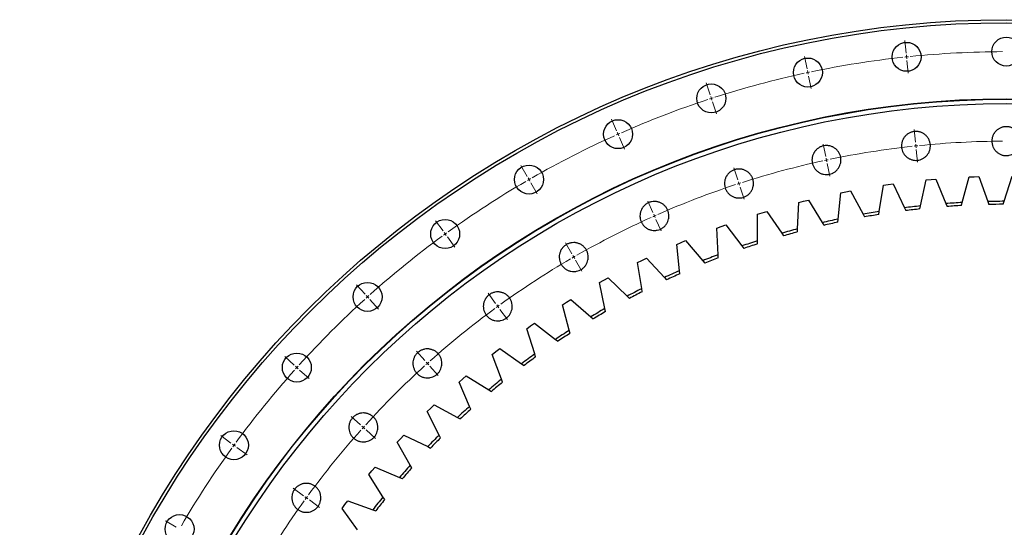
# Model space of a CAD drawing. Header units: millimetres. Extents: x -18 to 14774, y 15943 to 25639.
# Tile 6 of 20: x 2195 to 3520, y 19223 to 19906. Entities that reach past the tile are written whole.
import ezdxf

# ---------------------------------------------------------------- set-up
doc = ezdxf.new("R2010")
doc.units = ezdxf.units.MM
doc.header["$LTSCALE"] = 50

msp = doc.modelspace()

# ---------------------------------------------------------------- linework, layer by layer
at = {"color": 7, "linetype": 'Continuous', "lineweight": 25}
for p, q in [((3449.2, 19904.1), (3449.2, 19904.1)), ((3407.8, 19655.5), (3415.3, 19690.3)), ((3415.3, 19690.3), (3421.8, 19690.9)), ((3421.8, 19690.9), (3428.3, 19691.5)), ((3428.3, 19691.5), (3441.9, 19658.6)), ((3463.9, 19660), (3473.2, 19694.4)), ((3473.2, 19694.4), (3479.7, 19694.7)), ((3479.7, 19694.7), (3486.2, 19694.9)), ((3486.2, 19694.9), (3498.1, 19661.3)), ((3520.2, 19661.6), (3531.2, 19695.5)), ((3300.5, 19673.1), (3306.9, 19674.4)), ((3306.9, 19674.4), (3313.4, 19675.6)), ((3313.4, 19675.6), (3330.3, 19644.3)), ((3352, 19648), (3357.7, 19683.2)), ((3357.7, 19683.2), (3364.1, 19684.2)), ((3364.1, 19684.2), (3370.6, 19685)), ((3370.6, 19685), (3385.9, 19652.9)), ((3244, 19660), (3250.3, 19661.7)), ((3250.3, 19661.7), (3256.6, 19663.2)), ((3256.6, 19663.2), (3275.2, 19632.9)), ((3296.7, 19637.7), (3300.5, 19673.1)), ((3498.1, 19661.3), (3499.6, 19657.4)), ((3518.9, 19657.6), (3520.2, 19661.6)), ((3194.4, 19646.1), (3200.7, 19647.9)), ((3200.7, 19647.9), (3220.8, 19618.6)), ((3242, 19624.5), (3244, 19660)), ((3351.4, 19643.9), (3352, 19648)), ((3385.9, 19652.9), (3387.7, 19649.1)), ((3406.9, 19651.3), (3407.8, 19655.5)), ((3441.9, 19658.6), (3443.5, 19654.7)), ((3462.8, 19655.9), (3463.9, 19660)), ((3188, 19608.5), (3188.2, 19644.1)), ((3188.2, 19644.1), (3194.4, 19646.1)), ((3296.3, 19633.5), (3296.7, 19637.7)), ((3330.3, 19644.3), (3332.3, 19640.6)), ((3133.3, 19625.3), (3139.4, 19627.6)), ((3135, 19589.7), (3133.3, 19625.3)), ((3139.4, 19627.6), (3145.5, 19629.8)), ((3145.5, 19629.8), (3167.1, 19601.5)), ((3241.8, 19620.3), (3242, 19624.5)), ((3275.2, 19632.9), (3277.4, 19629.3)), ((3085.4, 19606.2), (3091.4, 19608.7)), ((3091.4, 19608.7), (3114.5, 19581.6)), ((3188, 19604.3), (3188, 19608.5)), ((3220.8, 19618.6), (3223.1, 19615.1)), ((3079.4, 19603.6), (3085.4, 19606.2)), ((3083, 19568.2), (3079.4, 19603.6)), ((3167.1, 19601.5), (3169.7, 19598.1)), ((3026.7, 19579.2), (3032.6, 19582.1)), ((3032.6, 19582.1), (3038.5, 19584.9)), ((3038.5, 19584.9), (3062.9, 19559)), ((3114.5, 19581.6), (3117.2, 19578.4)), ((3135.2, 19585.5), (3135, 19589.7)), ((3032.2, 19544), (3026.7, 19579.2)), ((3083.4, 19564), (3083, 19568.2)), ((2975.4, 19552.1), (2981.1, 19555.3)), ((2981.1, 19555.3), (2986.9, 19558.4)), ((2986.9, 19558.4), (3012.6, 19533.8)), ((3062.9, 19559), (3065.8, 19556)), ((2982.7, 19517.2), (2975.4, 19552.1)), ((3032.8, 19539.8), (3032.2, 19544)), ((2931.1, 19525.8), (2936.7, 19529.3)), ((2936.7, 19529.3), (2963.7, 19506)), ((3012.6, 19533.8), (3015.7, 19530.9)), ((2925.6, 19522.3), (2931.1, 19525.8)), ((2934.6, 19487.9), (2925.6, 19522.3)), ((2983.5, 19513.1), (2982.7, 19517.2)), ((2963.7, 19506), (2966.9, 19503.3)), ((2877.4, 19490), (2882.7, 19493.8)), ((2888.2, 19456.1), (2877.4, 19490)), ((2882.7, 19493.8), (2888.1, 19497.5)), ((2888.1, 19497.5), (2916.2, 19475.7)), ((2916.2, 19475.7), (2919.6, 19473.2)), ((2935.7, 19483.8), (2934.6, 19487.9)), ((2836, 19459.3), (2841.2, 19463.3)), ((2841.2, 19463.3), (2870.4, 19443)), ((2830.9, 19455.3), (2836, 19459.3)), ((2843.4, 19422), (2830.9, 19455.3)), ((2889.4, 19452.1), (2888.2, 19456.1)), ((2870.4, 19443), (2873.9, 19440.6)), ((2786.3, 19418.2), (2791.2, 19422.5)), ((2791.2, 19422.5), (2796.1, 19426.7)), ((2796.1, 19426.7), (2826.4, 19408)), ((2844.9, 19418), (2843.4, 19422)), ((2800.5, 19385.5), (2786.3, 19418.2)), ((2826.4, 19408), (2830, 19405.7)), ((2743.6, 19378.8), (2748.3, 19383.3)), ((2748.3, 19383.3), (2753, 19387.8)), ((2753, 19387.8), (2784.2, 19370.7)), ((2802.2, 19381.7), (2800.5, 19385.5)), ((2759.6, 19346.9), (2743.6, 19378.8)), ((2784.2, 19370.7), (2787.9, 19368.6)), ((2707.5, 19342), (2712, 19346.8)), ((2712, 19346.8), (2744.1, 19331.3)), ((2761.4, 19343.2), (2759.6, 19346.9)), ((2703.1, 19337.2), (2707.5, 19342)), ((2720.7, 19306.3), (2703.1, 19337.2)), ((2744.1, 19331.3), (2747.9, 19329.4)), ((2668.9, 19298.7), (2673.2, 19303.6)), ((2673.2, 19303.6), (2706, 19289.8)), ((2722.7, 19302.6), (2720.7, 19306.3)), ((2664.8, 19293.6), (2668.9, 19298.7)), ((2683.9, 19263.6), (2664.8, 19293.6)), ((2706, 19289.8), (2709.9, 19288.2)), ((2686.2, 19260.1), (2683.9, 19263.6)), ((2628.8, 19248.1), (2632.7, 19253.4)), ((2632.7, 19253.4), (2636.7, 19258.5)), ((2636.7, 19258.5), (2670.1, 19246.4)), ((2649.4, 19219.1), (2628.8, 19248.1)), ((2670.1, 19246.4), (2674.1, 19245))]:
    msp.add_line(p, q, dxfattribs=at)
at = {"color": 0, "linetype": 'Continuous', "lineweight": 18}
for p, q in [((3388.3, 19861.1), (3386.6, 19878)), ((3254.9, 19839.9), (3251.4, 19856.5)), ((3388.9, 19856.1), (3388.6, 19858.6)), ((3388.9, 19856.1), (3389.1, 19853.6)), ((3389.4, 19851.1), (3391.2, 19834.2)), ((3256, 19835), (3255.4, 19837.5)), ((3256, 19835), (3256.5, 19832.6)), ((3124.5, 19805), (3119.2, 19821.1)), ((3257, 19830.1), (3260.5, 19813.5)), ((3126, 19800.2), (3125.2, 19802.6)), ((3126, 19800.2), (3126.8, 19797.8)), ((3127.5, 19795.4), (3132.8, 19779.3)), ((2998.3, 19756.6), (2991.4, 19772.1)), ((3000.4, 19752), (2999.4, 19754.3)), ((3400.9, 19741.2), (3399.2, 19758.1)), ((3000.4, 19752), (3001.4, 19749.7)), ((3002.4, 19747.4), (3009.3, 19731.9)), ((3280, 19722.1), (3276.4, 19738.7)), ((3401.5, 19736.2), (3401.2, 19738.7)), ((3401.5, 19736.2), (3401.7, 19733.8)), ((3402, 19731.3), (3403.8, 19714.4)), ((3281, 19717.2), (3280.5, 19719.6)), ((3281, 19717.2), (3281.5, 19714.7)), ((2878, 19695.2), (2869.5, 19710)), ((3161.7, 19690.4), (3156.4, 19706.5)), ((3282.1, 19712.3), (3285.6, 19695.6)), ((2880.5, 19690.9), (2879.2, 19693.1)), ((2880.5, 19690.9), (2881.7, 19688.7)), ((3163.2, 19685.6), (3162.5, 19688)), ((2883, 19686.6), (2891.5, 19671.8)), ((3163.2, 19685.6), (3164, 19683.2)), ((3164.8, 19680.8), (3170, 19664.7)), ((3047.4, 19646.5), (3040.4, 19662)), ((2764.7, 19621.7), (2754.7, 19635.4)), ((3049.4, 19641.9), (3048.4, 19644.2)), ((3049.4, 19641.9), (3050.4, 19639.6)), ((3051.4, 19637.3), (3058.3, 19621.8)), ((2767.6, 19617.6), (2766.2, 19619.6)), ((2767.6, 19617.6), (2769.1, 19615.6)), ((2770.6, 19613.6), (2780.6, 19599.8)), ((2938.2, 19590.9), (2929.7, 19605.6)), ((2940.7, 19586.5), (2939.5, 19588.7)), ((2940.7, 19586.5), (2942, 19584.4)), ((2943.2, 19582.2), (2951.7, 19567.5)), ((2659.7, 19536.7), (2648.4, 19549.3)), ((2663.1, 19532.9), (2661.4, 19534.8)), ((2663.1, 19532.9), (2664.7, 19531.1)), ((2666.4, 19529.2), (2677.8, 19516.6)), ((2835.5, 19524.2), (2825.5, 19537.9)), ((2838.5, 19520.1), (2837, 19522.1)), ((2838.5, 19520.1), (2839.9, 19518.1)), ((2841.4, 19516.1), (2851.4, 19502.3)), ((2564.2, 19441.1), (2551.6, 19452.5)), ((2740.4, 19447.1), (2729, 19459.7)), ((2567.9, 19437.8), (2566.1, 19439.5)), ((2567.9, 19437.8), (2569.8, 19436.1)), ((2743.7, 19443.4), (2742, 19445.2)), ((2743.7, 19443.4), (2745.4, 19441.5)), ((2747, 19439.7), (2758.4, 19427)), ((2571.6, 19434.4), (2584.3, 19423.1)), ((2653.8, 19360.5), (2641.1, 19371.9)), ((2657.5, 19357.2), (2655.6, 19358.8)), ((2657.5, 19357.2), (2659.3, 19355.5)), ((2479.2, 19336.2), (2465.5, 19346.2)), ((2661.2, 19353.8), (2673.8, 19342.4)), ((2483.2, 19333.2), (2481.2, 19334.7)), ((2483.2, 19333.2), (2485.3, 19331.8)), ((2487.3, 19330.3), (2501, 19320.3)), ((2576.7, 19265.3), (2562.9, 19275.3)), ((2580.7, 19262.4), (2578.7, 19263.9)), ((2580.7, 19262.4), (2582.8, 19260.9)), ((2584.8, 19259.5), (2598.5, 19249.5)), ((2405.6, 19222.9), (2390.9, 19231.4))]:
    msp.add_line(p, q, dxfattribs=at)
at = {"color": 7, "linetype": 'Continuous', "lineweight": 25}
for centre, radius in [((3523.2, 18577.6), 1328.5), ((3523.2, 18577.6), 1324.5), ((3388.9, 19856.1), 19.5), ((3523.2, 19863.1), 19.5), ((3256, 19835), 19.5), ((3126, 19800.2), 19.5), ((3523.2, 18577.6), 1222), ((3523.2, 18577.6), 1221.5), ((3523.2, 18577.6), 1215.5), ((3000.4, 19752), 19.5), ((2880.5, 19690.9), 19.5), ((2767.6, 19617.6), 19.5), ((2663.1, 19532.9), 19.5), ((2567.9, 19437.8), 19.5), ((2483.2, 19333.2), 19.5), ((2410, 19220.4), 19.5)]:
    msp.add_circle(centre, radius, dxfattribs=at)
at = {"color": 0, "linetype": 'Continuous', "lineweight": 18}
for radius, start, end in [(1285.5, 90.2229, 95.7771), (1285.5, 96.2229, 101.7771), (1285.5, 96, 96.1114), (1285.5, 95.8886, 96), (1285.5, 102.2229, 107.7771), (1285.5, 102, 102.1114), (1285.5, 101.8886, 102), (1285.5, 108.2229, 113.7771), (1285.5, 108, 108.1114), (1285.5, 107.8886, 108), (1285.5, 114.2229, 119.7771), (1285.5, 114, 114.1114), (1285.5, 113.8886, 114), (1165, 90.2459, 95.7541), (1165, 96.2459, 101.7541), (1165, 96, 96.123), (1165, 95.877, 96), (1165, 102.2459, 107.7541), (1165, 102, 102.123), (1165, 101.877, 102), (1285.5, 120.2229, 125.7771), (1285.5, 120, 120.1114), (1285.5, 119.8886, 120), (1165, 108.2459, 113.7541), (1165, 108, 108.123), (1165, 107.877, 108), (1165, 114.2459, 119.7541), (1165, 114, 114.123), (1165, 113.877, 114), (1285.5, 126.2229, 131.7771), (1285.5, 126, 126.1114), (1285.5, 125.8886, 126), (1165, 120.2459, 125.7541), (1165, 120, 120.123), (1165, 119.877, 120), (1285.5, 132.2229, 137.7771), (1285.5, 132, 132.1114), (1285.5, 131.8886, 132), (1165, 126.2459, 131.7541), (1165, 126, 126.123), (1165, 125.877, 126), (1285.5, 138, 138.1114), (1285.5, 137.8886, 138), (1165, 132.2459, 137.7541), (1165, 132, 132.123), (1165, 131.877, 132), (1285.5, 138.2229, 143.7771), (1165, 138, 138.123), (1165, 137.877, 138), (1165, 138.2459, 143.7541), (1285.5, 144.2229, 149.7771), (1285.5, 144, 144.1114), (1285.5, 143.8886, 144), (1165, 143.877, 144), (1165, 144.2459, 149.7541), (1165, 144, 144.123)]:
    msp.add_arc((3523.2, 18577.6), radius, start, end, dxfattribs=at)
at = {"color": 7, "linetype": 'Continuous', "lineweight": 25}
for radius, start, end in [(1084, 90.1612, 91.3264), (1084, 99.0868, 100.252), (1084, 96.1116, 97.2768), (1080, 96.1814, 97.207), (1084, 93.1364, 94.3016), (1080, 93.2062, 94.2318), (1080, 90.231, 91.2566), (1084, 102.062, 103.2272), (1080, 99.1566, 100.1822), (1084, 105.0372, 106.2024), (1080, 102.1318, 103.1574), (1084, 108.0124, 109.1777), (1080, 105.107, 106.1326), (1080, 108.0822, 109.1078), (1084, 110.9876, 112.1529), (1080, 111.0574, 112.0831), (1084, 113.9628, 115.1281), (1080, 114.0326, 115.0583), (1084, 116.9381, 118.1033), (1080, 117.0079, 118.0335), (1084, 119.9133, 121.0785), (1080, 119.9831, 121.0087), (1084, 122.8885, 124.0537), (1080, 122.9583, 123.9839), (1084, 125.8637, 127.0289), (1080, 125.9335, 126.9591), (1084, 128.8389, 130.0041), (1080, 128.9087, 129.9343), (1084, 131.8141, 132.9793), (1080, 131.8839, 132.9095), (1084, 134.7893, 135.9545), (1080, 134.8591, 135.8847), (1084, 137.7645, 138.9297), (1080, 137.8343, 138.8599), (1084, 140.7397, 141.9049), (1080, 140.8095, 141.8351)]:
    msp.add_arc((3523.2, 18577.6), radius, start, end, dxfattribs=at)
for points, knots in [([(3387.7, 19722.5), (3386.8, 19723.4), (3386, 19724.3), (3384.9, 19725.9), (3384.6, 19726.5), (3384, 19727.6), (3383.7, 19728.2), (3383, 19730), (3382.6, 19731.2), (3382.2, 19733.1), (3382.1, 19733.7), (3382, 19735), (3382, 19735.6), (3382, 19737.5), (3382.1, 19738.8), (3382.5, 19740.7), (3382.6, 19741.3), (3383, 19742.5), (3383.4, 19743.7), (3384, 19744.9), (3384.4, 19745.7), (3384.6, 19746), (3384.9, 19746.5), (3385.1, 19746.8), (3386, 19748.1), (3386.8, 19749.1), (3388.1, 19750.5), (3388.6, 19750.9), (3389.6, 19751.7), (3390.1, 19752.1), (3391.7, 19753.2), (3392.8, 19753.8), (3394.6, 19754.5), (3395.2, 19754.7), (3396.4, 19755.1), (3397, 19755.2), (3398.9, 19755.6), (3400.2, 19755.7), (3402.1, 19755.7), (3402.7, 19755.7), (3404, 19755.6), (3404.6, 19755.5), (3405.9, 19755.2), (3406.5, 19755.1), (3407.7, 19754.7), (3408.3, 19754.5), (3410.1, 19753.8), (3411.2, 19753.2), (3412.8, 19752.1), (3413.3, 19751.7), (3414.3, 19750.9), (3414.8, 19750.5), (3416.1, 19749.1), (3417, 19748.2), (3418, 19746.6), (3418.4, 19746), (3419, 19744.9), (3419.5, 19743.7), (3419.9, 19742.5), (3420.3, 19741.3), (3420.5, 19740.7), (3420.8, 19738.8), (3421, 19737.5), (3421, 19735.6), (3420.9, 19735), (3420.8, 19734), (3420.8, 19733.7), (3420.7, 19733.1), (3420.7, 19732.8), (3420.3, 19731.2), (3420, 19730), (3419.2, 19728.2), (3419, 19727.6), (3418.4, 19726.5), (3418, 19725.9), (3417, 19724.4), (3416.2, 19723.4), (3414.8, 19722), (3414.3, 19721.6), (3413.4, 19720.8), (3412.8, 19720.4), (3411.8, 19719.7), (3411.2, 19719.4), (3410.1, 19718.8), (3409.5, 19718.5), (3407.8, 19717.7), (3406.5, 19717.4), (3404.7, 19717), (3404, 19716.9), (3402.8, 19716.8), (3402.1, 19716.7), (3400.2, 19716.7), (3398.9, 19716.9), (3397.1, 19717.2), (3396.4, 19717.4), (3395.2, 19717.8), (3394.6, 19718), (3393.4, 19718.5), (3392.9, 19718.7), (3391.7, 19719.3), (3391.2, 19719.7), (3389.6, 19720.7), (3388.6, 19721.5), (3387.7, 19722.5)], [0, 0, 0, 0, 0.03125, 0.03125, 0.046875, 0.046875, 0.0625, 0.0625, 0.09375, 0.09375, 0.109375, 0.109375, 0.125, 0.125, 0.15625, 0.15625, 0.171875, 0.171875, 0.1875, 0.203125, 0.203125, 0.210938, 0.210938, 0.21875, 0.21875, 0.25, 0.25, 0.265625, 0.265625, 0.28125, 0.28125, 0.3125, 0.3125, 0.328125, 0.328125, 0.34375, 0.34375, 0.375, 0.375, 0.390625, 0.390625, 0.40625, 0.40625, 0.421875, 0.421875, 0.4375, 0.4375, 0.46875, 0.46875, 0.484375, 0.484375, 0.5, 0.5, 0.53125, 0.53125, 0.546875, 0.546875, 0.5625, 0.578125, 0.578125, 0.59375, 0.59375, 0.625, 0.625, 0.640625, 0.640625, 0.648438, 0.648438, 0.65625, 0.65625, 0.6875, 0.6875, 0.703125, 0.703125, 0.71875, 0.71875, 0.75, 0.75, 0.765625, 0.765625, 0.78125, 0.78125, 0.796875, 0.796875, 0.8125, 0.8125, 0.84375, 0.84375, 0.859375, 0.859375, 0.875, 0.875, 0.90625, 0.90625, 0.921875, 0.921875, 0.9375, 0.9375, 0.953125, 0.953125, 0.96875, 0.96875, 1, 1, 1, 1]), ([(3509.5, 19728.8), (3508.5, 19729.7), (3507.7, 19730.7), (3506.7, 19732.3), (3506.3, 19732.9), (3505.7, 19734), (3505.5, 19734.6), (3504.7, 19736.3), (3504.4, 19737.6), (3504, 19739.4), (3503.9, 19740.1), (3503.8, 19741.3), (3503.7, 19742), (3503.7, 19743.9), (3503.9, 19745.2), (3504.2, 19747), (3504.4, 19747.7), (3504.8, 19748.9), (3505.2, 19750.1), (3505.7, 19751.2), (3506.2, 19752.1), (3506.3, 19752.4), (3506.7, 19752.9), (3506.8, 19753.2), (3507.7, 19754.5), (3508.5, 19755.5), (3509.9, 19756.9), (3510.4, 19757.3), (3511.4, 19758.1), (3511.9, 19758.5), (3513.5, 19759.5), (3514.6, 19760.1), (3516.4, 19760.9), (3517, 19761.1), (3518.2, 19761.5), (3518.8, 19761.6), (3520.7, 19762), (3521.9, 19762.1), (3523.9, 19762.1), (3524.5, 19762.1), (3525.8, 19762), (3526.4, 19761.9), (3527.7, 19761.6), (3528.3, 19761.5), (3529.5, 19761.1), (3530.1, 19760.9), (3531.9, 19760.2), (3533, 19759.6), (3534.6, 19758.5), (3535.1, 19758.1), (3536.1, 19757.3), (3536.6, 19756.9), (3537.9, 19755.5), (3538.7, 19754.5), (3539.8, 19752.9), (3540.1, 19752.4), (3540.7, 19751.3), (3541.3, 19750.1), (3541.7, 19748.9), (3542.1, 19747.7), (3542.2, 19747.1), (3542.6, 19745.2), (3542.7, 19743.9), (3542.7, 19742), (3542.7, 19741.4), (3542.6, 19740.4), (3542.6, 19740.1), (3542.5, 19739.5), (3542.4, 19739.1), (3542.1, 19737.6), (3541.8, 19736.4), (3541, 19734.6), (3540.7, 19734), (3540.1, 19732.9), (3539.8, 19732.3), (3538.8, 19730.7), (3538, 19729.8), (3536.6, 19728.4), (3536.1, 19728), (3535.1, 19727.2), (3534.6, 19726.8), (3533.6, 19726.1), (3533, 19725.7), (3531.9, 19725.1), (3531.3, 19724.9), (3529.5, 19724.1), (3528.3, 19723.8), (3526.4, 19723.4), (3525.8, 19723.3), (3524.5, 19723.2), (3523.9, 19723.1), (3522, 19723.1), (3520.7, 19723.2), (3518.8, 19723.6), (3518.2, 19723.8), (3517, 19724.1), (3516.4, 19724.4), (3515.2, 19724.8), (3514.6, 19725.1), (3513.5, 19725.7), (3513, 19726), (3511.4, 19727.1), (3510.4, 19727.9), (3509.5, 19728.8)], [0, 0, 0, 0, 0.03125, 0.03125, 0.046875, 0.046875, 0.0625, 0.0625, 0.09375, 0.09375, 0.109375, 0.109375, 0.125, 0.125, 0.15625, 0.15625, 0.171875, 0.171875, 0.1875, 0.203125, 0.203125, 0.210938, 0.210938, 0.21875, 0.21875, 0.25, 0.25, 0.265625, 0.265625, 0.28125, 0.28125, 0.3125, 0.3125, 0.328125, 0.328125, 0.34375, 0.34375, 0.375, 0.375, 0.390625, 0.390625, 0.40625, 0.40625, 0.421875, 0.421875, 0.4375, 0.4375, 0.46875, 0.46875, 0.484375, 0.484375, 0.5, 0.5, 0.53125, 0.53125, 0.546875, 0.546875, 0.5625, 0.578125, 0.578125, 0.59375, 0.59375, 0.625, 0.625, 0.640625, 0.640625, 0.648438, 0.648438, 0.65625, 0.65625, 0.6875, 0.6875, 0.703125, 0.703125, 0.71875, 0.71875, 0.75, 0.75, 0.765625, 0.765625, 0.78125, 0.78125, 0.796875, 0.796875, 0.8125, 0.8125, 0.84375, 0.84375, 0.859375, 0.859375, 0.875, 0.875, 0.90625, 0.90625, 0.921875, 0.921875, 0.9375, 0.9375, 0.953125, 0.953125, 0.96875, 0.96875, 1, 1, 1, 1]), ([(3267.2, 19703.4), (3266.3, 19704.3), (3265.5, 19705.3), (3264.5, 19706.9), (3264.1, 19707.4), (3263.5, 19708.5), (3263.2, 19709.1), (3262.5, 19710.9), (3262.1, 19712.1), (3261.8, 19714), (3261.7, 19714.6), (3261.6, 19715.9), (3261.5, 19716.5), (3261.5, 19718.4), (3261.6, 19719.7), (3262, 19721.6), (3262.2, 19722.2), (3262.5, 19723.4), (3263, 19724.6), (3263.5, 19725.8), (3264, 19726.6), (3264.1, 19726.9), (3264.5, 19727.5), (3264.6, 19727.7), (3265.5, 19729.1), (3266.3, 19730), (3267.7, 19731.4), (3268.1, 19731.8), (3269.1, 19732.6), (3269.7, 19733), (3271.2, 19734.1), (3272.4, 19734.7), (3274.1, 19735.4), (3274.7, 19735.6), (3276, 19736), (3276.6, 19736.2), (3278.5, 19736.5), (3279.7, 19736.7), (3281.7, 19736.7), (3282.3, 19736.6), (3283.6, 19736.5), (3284.2, 19736.4), (3285.4, 19736.2), (3286.1, 19736), (3287.3, 19735.6), (3287.9, 19735.4), (3289.7, 19734.7), (3290.8, 19734.1), (3292.4, 19733), (3292.9, 19732.7), (3293.9, 19731.8), (3294.4, 19731.4), (3295.7, 19730.1), (3296.5, 19729.1), (3297.6, 19727.5), (3297.9, 19726.9), (3298.5, 19725.8), (3299.1, 19724.6), (3299.5, 19723.5), (3299.9, 19722.2), (3300, 19721.6), (3300.4, 19719.7), (3300.5, 19718.5), (3300.5, 19716.5), (3300.5, 19715.9), (3300.4, 19715), (3300.4, 19714.6), (3300.3, 19714), (3300.2, 19713.7), (3299.9, 19712.1), (3299.5, 19710.9), (3298.8, 19709.1), (3298.5, 19708.5), (3297.9, 19707.4), (3297.6, 19706.9), (3296.5, 19705.3), (3295.7, 19704.3), (3294.4, 19702.9), (3293.9, 19702.5), (3292.9, 19701.7), (3292.4, 19701.3), (3291.3, 19700.6), (3290.8, 19700.3), (3289.7, 19699.7), (3289.1, 19699.4), (3287.3, 19698.7), (3286.1, 19698.3), (3284.2, 19697.9), (3283.6, 19697.8), (3282.3, 19697.7), (3281.7, 19697.7), (3279.8, 19697.7), (3278.5, 19697.8), (3276.6, 19698.2), (3276, 19698.3), (3274.8, 19698.7), (3274.2, 19698.9), (3273, 19699.4), (3272.4, 19699.7), (3271.3, 19700.3), (3270.7, 19700.6), (3269.1, 19701.7), (3268.1, 19702.5), (3267.2, 19703.4)], [0, 0, 0, 0, 0.03125, 0.03125, 0.046875, 0.046875, 0.0625, 0.0625, 0.09375, 0.09375, 0.109375, 0.109375, 0.125, 0.125, 0.15625, 0.15625, 0.171875, 0.171875, 0.1875, 0.203125, 0.203125, 0.210937, 0.210937, 0.21875, 0.21875, 0.25, 0.25, 0.265625, 0.265625, 0.28125, 0.28125, 0.3125, 0.3125, 0.328125, 0.328125, 0.34375, 0.34375, 0.375, 0.375, 0.390625, 0.390625, 0.40625, 0.40625, 0.421875, 0.421875, 0.4375, 0.4375, 0.46875, 0.46875, 0.484375, 0.484375, 0.5, 0.5, 0.53125, 0.53125, 0.546875, 0.546875, 0.5625, 0.578125, 0.578125, 0.59375, 0.59375, 0.625, 0.625, 0.640625, 0.640625, 0.648437, 0.648437, 0.65625, 0.65625, 0.6875, 0.6875, 0.703125, 0.703125, 0.71875, 0.71875, 0.75, 0.75, 0.765625, 0.765625, 0.78125, 0.78125, 0.796875, 0.796875, 0.8125, 0.8125, 0.84375, 0.84375, 0.859375, 0.859375, 0.875, 0.875, 0.90625, 0.90625, 0.921875, 0.921875, 0.9375, 0.9375, 0.953125, 0.953125, 0.96875, 0.96875, 1, 1, 1, 1]), ([(3149.4, 19671.8), (3148.5, 19672.7), (3147.7, 19673.7), (3146.7, 19675.3), (3146.3, 19675.8), (3145.7, 19677), (3145.5, 19677.6), (3144.7, 19679.3), (3144.4, 19680.5), (3144, 19682.4), (3143.9, 19683.1), (3143.8, 19684.3), (3143.7, 19685), (3143.7, 19686.9), (3143.9, 19688.1), (3144.2, 19690), (3144.4, 19690.7), (3144.8, 19691.9), (3145.2, 19693.1), (3145.7, 19694.2), (3146.2, 19695.1), (3146.3, 19695.3), (3146.7, 19695.9), (3146.8, 19696.2), (3147.7, 19697.5), (3148.5, 19698.5), (3149.9, 19699.8), (3150.4, 19700.3), (3151.4, 19701.1), (3151.9, 19701.5), (3153.5, 19702.5), (3154.6, 19703.1), (3156.4, 19703.9), (3157, 19704.1), (3158.2, 19704.4), (3158.8, 19704.6), (3160.7, 19705), (3161.9, 19705.1), (3163.9, 19705.1), (3164.5, 19705.1), (3165.8, 19704.9), (3166.4, 19704.9), (3167.7, 19704.6), (3168.3, 19704.5), (3169.5, 19704.1), (3170.1, 19703.9), (3171.9, 19703.1), (3173, 19702.5), (3174.6, 19701.5), (3175.1, 19701.1), (3176.1, 19700.3), (3176.6, 19699.8), (3177.9, 19698.5), (3178.7, 19697.5), (3179.8, 19695.9), (3180.1, 19695.4), (3180.7, 19694.2), (3181.3, 19693.1), (3181.7, 19691.9), (3182.1, 19690.7), (3182.2, 19690), (3182.6, 19688.2), (3182.7, 19686.9), (3182.7, 19685), (3182.7, 19684.3), (3182.6, 19683.4), (3182.6, 19683.1), (3182.5, 19682.4), (3182.4, 19682.1), (3182.1, 19680.6), (3181.7, 19679.3), (3181, 19677.6), (3180.7, 19677), (3180.1, 19675.9), (3179.8, 19675.3), (3178.8, 19673.7), (3177.9, 19672.7), (3176.6, 19671.4), (3176.1, 19670.9), (3175.1, 19670.1), (3174.6, 19669.8), (3173.6, 19669), (3173, 19668.7), (3171.9, 19668.1), (3171.3, 19667.8), (3169.5, 19667.1), (3168.3, 19666.7), (3166.4, 19666.4), (3165.8, 19666.3), (3164.5, 19666.1), (3163.9, 19666.1), (3162, 19666.1), (3160.7, 19666.2), (3158.8, 19666.6), (3158.2, 19666.8), (3157, 19667.1), (3156.4, 19667.3), (3155.2, 19667.8), (3154.6, 19668.1), (3153.5, 19668.7), (3153, 19669), (3151.3, 19670.1), (3150.4, 19670.9), (3149.4, 19671.8)], [0, 0, 0, 0, 0.03125, 0.03125, 0.046875, 0.046875, 0.0625, 0.0625, 0.09375, 0.09375, 0.109375, 0.109375, 0.125, 0.125, 0.15625, 0.15625, 0.171875, 0.171875, 0.1875, 0.203125, 0.203125, 0.210937, 0.210937, 0.21875, 0.21875, 0.25, 0.25, 0.265625, 0.265625, 0.28125, 0.28125, 0.3125, 0.3125, 0.328125, 0.328125, 0.34375, 0.34375, 0.375, 0.375, 0.390625, 0.390625, 0.40625, 0.40625, 0.421875, 0.421875, 0.4375, 0.4375, 0.46875, 0.46875, 0.484375, 0.484375, 0.5, 0.5, 0.53125, 0.53125, 0.546875, 0.546875, 0.5625, 0.578125, 0.578125, 0.59375, 0.59375, 0.625, 0.625, 0.640625, 0.640625, 0.648437, 0.648437, 0.65625, 0.65625, 0.6875, 0.6875, 0.703125, 0.703125, 0.71875, 0.71875, 0.75, 0.75, 0.765625, 0.765625, 0.78125, 0.78125, 0.796875, 0.796875, 0.8125, 0.8125, 0.84375, 0.84375, 0.859375, 0.859375, 0.875, 0.875, 0.90625, 0.90625, 0.921875, 0.921875, 0.9375, 0.9375, 0.953125, 0.953125, 0.96875, 0.96875, 1, 1, 1, 1]), ([(3035.6, 19628.1), (3034.7, 19629), (3033.9, 19630), (3032.8, 19631.6), (3032.5, 19632.1), (3031.9, 19633.3), (3031.6, 19633.9), (3030.9, 19635.6), (3030.5, 19636.8), (3030.1, 19638.7), (3030, 19639.4), (3029.9, 19640.6), (3029.9, 19641.3), (3029.9, 19643.2), (3030, 19644.4), (3030.4, 19646.3), (3030.5, 19647), (3030.9, 19648.2), (3031.3, 19649.4), (3031.9, 19650.5), (3032.3, 19651.4), (3032.5, 19651.6), (3032.8, 19652.2), (3033, 19652.5), (3033.9, 19653.8), (3034.7, 19654.8), (3036, 19656.1), (3036.5, 19656.6), (3037.5, 19657.4), (3038, 19657.8), (3039.6, 19658.8), (3040.7, 19659.4), (3042.5, 19660.2), (3043.1, 19660.4), (3044.3, 19660.7), (3045, 19660.9), (3046.8, 19661.3), (3048.1, 19661.4), (3050, 19661.4), (3050.7, 19661.4), (3051.9, 19661.2), (3052.6, 19661.2), (3053.8, 19660.9), (3054.4, 19660.8), (3055.6, 19660.4), (3056.3, 19660.2), (3058, 19659.4), (3059.2, 19658.8), (3060.7, 19657.8), (3061.3, 19657.4), (3062.3, 19656.6), (3062.7, 19656.1), (3064.1, 19654.8), (3064.9, 19653.8), (3066, 19652.2), (3066.3, 19651.7), (3066.9, 19650.5), (3067.4, 19649.4), (3067.9, 19648.2), (3068.2, 19647), (3068.4, 19646.3), (3068.8, 19644.5), (3068.9, 19643.2), (3068.9, 19641.3), (3068.9, 19640.6), (3068.8, 19639.7), (3068.7, 19639.4), (3068.6, 19638.7), (3068.6, 19638.4), (3068.3, 19636.9), (3067.9, 19635.6), (3067.2, 19633.9), (3066.9, 19633.3), (3066.3, 19632.2), (3066, 19631.6), (3064.9, 19630), (3064.1, 19629), (3062.7, 19627.7), (3062.3, 19627.2), (3061.3, 19626.4), (3060.8, 19626.1), (3059.7, 19625.3), (3059.2, 19625), (3058, 19624.4), (3057.5, 19624.1), (3055.7, 19623.4), (3054.5, 19623), (3052.6, 19622.7), (3052, 19622.6), (3050.7, 19622.4), (3050, 19622.4), (3048.1, 19622.4), (3046.9, 19622.5), (3045, 19622.9), (3044.4, 19623.1), (3043.1, 19623.4), (3042.5, 19623.6), (3041.4, 19624.1), (3040.8, 19624.4), (3039.7, 19625), (3039.1, 19625.3), (3037.5, 19626.4), (3036.5, 19627.2), (3035.6, 19628.1)], [0, 0, 0, 0, 0.03125, 0.03125, 0.046875, 0.046875, 0.0625, 0.0625, 0.09375, 0.09375, 0.109375, 0.109375, 0.125, 0.125, 0.15625, 0.15625, 0.171875, 0.171875, 0.1875, 0.203125, 0.203125, 0.210937, 0.210937, 0.21875, 0.21875, 0.25, 0.25, 0.265625, 0.265625, 0.28125, 0.28125, 0.3125, 0.3125, 0.328125, 0.328125, 0.34375, 0.34375, 0.375, 0.375, 0.390625, 0.390625, 0.40625, 0.40625, 0.421875, 0.421875, 0.4375, 0.4375, 0.46875, 0.46875, 0.484375, 0.484375, 0.5, 0.5, 0.53125, 0.53125, 0.546875, 0.546875, 0.5625, 0.578125, 0.578125, 0.59375, 0.59375, 0.625, 0.625, 0.640625, 0.640625, 0.648438, 0.648438, 0.65625, 0.65625, 0.6875, 0.6875, 0.703125, 0.703125, 0.71875, 0.71875, 0.75, 0.75, 0.765625, 0.765625, 0.78125, 0.78125, 0.796875, 0.796875, 0.8125, 0.8125, 0.84375, 0.84375, 0.859375, 0.859375, 0.875, 0.875, 0.90625, 0.90625, 0.921875, 0.921875, 0.9375, 0.9375, 0.953125, 0.953125, 0.96875, 0.96875, 1, 1, 1, 1]), ([(2927, 19572.8), (2926, 19573.7), (2925.2, 19574.6), (2924.2, 19576.2), (2923.8, 19576.8), (2923.2, 19577.9), (2923, 19578.5), (2922.2, 19580.3), (2921.9, 19581.5), (2921.5, 19583.4), (2921.4, 19584), (2921.3, 19585.3), (2921.2, 19585.9), (2921.2, 19587.8), (2921.4, 19589.1), (2921.7, 19591), (2921.9, 19591.6), (2922.3, 19592.8), (2922.7, 19594), (2923.2, 19595.2), (2923.7, 19596), (2923.8, 19596.3), (2924.2, 19596.8), (2924.3, 19597.1), (2925.2, 19598.4), (2926, 19599.4), (2927.4, 19600.8), (2927.9, 19601.2), (2928.9, 19602), (2929.4, 19602.4), (2931, 19603.5), (2932.1, 19604.1), (2933.9, 19604.8), (2934.5, 19605), (2935.7, 19605.4), (2936.3, 19605.5), (2938.2, 19605.9), (2939.4, 19606), (2941.4, 19606), (2942, 19606), (2943.3, 19605.9), (2943.9, 19605.8), (2945.2, 19605.5), (2945.8, 19605.4), (2947, 19605), (2947.6, 19604.8), (2949.4, 19604.1), (2950.5, 19603.5), (2952.1, 19602.4), (2952.6, 19602), (2953.6, 19601.2), (2954.1, 19600.8), (2955.4, 19599.4), (2956.2, 19598.5), (2957.3, 19596.9), (2957.6, 19596.3), (2958.2, 19595.2), (2958.8, 19594), (2959.2, 19592.8), (2959.6, 19591.6), (2959.7, 19591), (2960.1, 19589.1), (2960.2, 19587.8), (2960.2, 19585.9), (2960.2, 19585.3), (2960.1, 19584.3), (2960.1, 19584), (2960, 19583.4), (2959.9, 19583.1), (2959.6, 19581.5), (2959.3, 19580.3), (2958.5, 19578.5), (2958.2, 19577.9), (2957.6, 19576.8), (2957.3, 19576.2), (2956.3, 19574.7), (2955.5, 19573.7), (2954.1, 19572.3), (2953.6, 19571.9), (2952.6, 19571.1), (2952.1, 19570.7), (2951.1, 19570), (2950.5, 19569.7), (2949.4, 19569.1), (2948.8, 19568.8), (2947, 19568), (2945.8, 19567.7), (2943.9, 19567.3), (2943.3, 19567.2), (2942, 19567.1), (2941.4, 19567), (2939.5, 19567), (2938.2, 19567.2), (2936.3, 19567.5), (2935.7, 19567.7), (2934.5, 19568.1), (2933.9, 19568.3), (2932.7, 19568.8), (2932.1, 19569), (2931, 19569.6), (2930.5, 19570), (2928.9, 19571), (2927.9, 19571.8), (2927, 19572.8)], [0, 0, 0, 0, 0.03125, 0.03125, 0.046875, 0.046875, 0.0625, 0.0625, 0.09375, 0.09375, 0.109375, 0.109375, 0.125, 0.125, 0.15625, 0.15625, 0.171875, 0.171875, 0.1875, 0.203125, 0.203125, 0.210937, 0.210937, 0.21875, 0.21875, 0.25, 0.25, 0.265625, 0.265625, 0.28125, 0.28125, 0.3125, 0.3125, 0.328125, 0.328125, 0.34375, 0.34375, 0.375, 0.375, 0.390625, 0.390625, 0.40625, 0.40625, 0.421875, 0.421875, 0.4375, 0.4375, 0.46875, 0.46875, 0.484375, 0.484375, 0.5, 0.5, 0.53125, 0.53125, 0.546875, 0.546875, 0.5625, 0.578125, 0.578125, 0.59375, 0.59375, 0.625, 0.625, 0.640625, 0.640625, 0.648437, 0.648437, 0.65625, 0.65625, 0.6875, 0.6875, 0.703125, 0.703125, 0.71875, 0.71875, 0.75, 0.75, 0.765625, 0.765625, 0.78125, 0.78125, 0.796875, 0.796875, 0.8125, 0.8125, 0.84375, 0.84375, 0.859375, 0.859375, 0.875, 0.875, 0.90625, 0.90625, 0.921875, 0.921875, 0.9375, 0.9375, 0.953125, 0.953125, 0.96875, 0.96875, 1, 1, 1, 1]), ([(2824.7, 19506.3), (2823.8, 19507.2), (2823, 19508.2), (2821.9, 19509.8), (2821.6, 19510.4), (2821, 19511.5), (2820.7, 19512.1), (2820, 19513.8), (2819.6, 19515.1), (2819.2, 19516.9), (2819.1, 19517.6), (2819, 19518.9), (2819, 19519.5), (2819, 19521.4), (2819.1, 19522.7), (2819.5, 19524.6), (2819.6, 19525.2), (2820, 19526.4), (2820.4, 19527.6), (2821, 19528.7), (2821.4, 19529.6), (2821.6, 19529.9), (2821.9, 19530.4), (2822.1, 19530.7), (2823, 19532), (2823.8, 19533), (2825.1, 19534.4), (2825.6, 19534.8), (2826.6, 19535.6), (2827.1, 19536), (2828.7, 19537), (2829.8, 19537.6), (2831.6, 19538.4), (2832.2, 19538.6), (2833.4, 19539), (2834, 19539.1), (2835.9, 19539.5), (2837.2, 19539.6), (2839.1, 19539.6), (2839.7, 19539.6), (2841, 19539.5), (2841.6, 19539.4), (2842.9, 19539.1), (2843.5, 19539), (2844.7, 19538.6), (2845.3, 19538.4), (2847.1, 19537.7), (2848.2, 19537.1), (2849.8, 19536), (2850.3, 19535.6), (2851.3, 19534.8), (2851.8, 19534.4), (2853.2, 19533), (2854, 19532), (2855, 19530.4), (2855.4, 19529.9), (2856, 19528.8), (2856.5, 19527.6), (2856.9, 19526.4), (2857.3, 19525.2), (2857.5, 19524.6), (2857.8, 19522.7), (2858, 19521.4), (2858, 19519.5), (2857.9, 19518.9), (2857.8, 19517.9), (2857.8, 19517.6), (2857.7, 19517), (2857.7, 19516.6), (2857.3, 19515.1), (2857, 19513.9), (2856.3, 19512.1), (2856, 19511.5), (2855.4, 19510.4), (2855, 19509.8), (2854, 19508.2), (2853.2, 19507.3), (2851.8, 19505.9), (2851.3, 19505.5), (2850.4, 19504.7), (2849.8, 19504.3), (2848.8, 19503.6), (2848.2, 19503.2), (2847.1, 19502.6), (2846.5, 19502.4), (2844.8, 19501.6), (2843.5, 19501.3), (2841.7, 19500.9), (2841, 19500.8), (2839.8, 19500.7), (2839.1, 19500.6), (2837.2, 19500.6), (2835.9, 19500.7), (2834.1, 19501.1), (2833.4, 19501.3), (2832.2, 19501.6), (2831.6, 19501.9), (2830.4, 19502.3), (2829.9, 19502.6), (2828.7, 19503.2), (2828.2, 19503.5), (2826.6, 19504.6), (2825.6, 19505.4), (2824.7, 19506.3)], [0, 0, 0, 0, 0.03125, 0.03125, 0.046875, 0.046875, 0.0625, 0.0625, 0.09375, 0.09375, 0.109375, 0.109375, 0.125, 0.125, 0.15625, 0.15625, 0.171875, 0.171875, 0.1875, 0.203125, 0.203125, 0.210937, 0.210937, 0.21875, 0.21875, 0.25, 0.25, 0.265625, 0.265625, 0.28125, 0.28125, 0.3125, 0.3125, 0.328125, 0.328125, 0.34375, 0.34375, 0.375, 0.375, 0.390625, 0.390625, 0.40625, 0.40625, 0.421875, 0.421875, 0.4375, 0.4375, 0.46875, 0.46875, 0.484375, 0.484375, 0.5, 0.5, 0.53125, 0.53125, 0.546875, 0.546875, 0.5625, 0.578125, 0.578125, 0.59375, 0.59375, 0.625, 0.625, 0.640625, 0.640625, 0.648437, 0.648437, 0.65625, 0.65625, 0.6875, 0.6875, 0.703125, 0.703125, 0.71875, 0.71875, 0.75, 0.75, 0.765625, 0.765625, 0.78125, 0.78125, 0.796875, 0.796875, 0.8125, 0.8125, 0.84375, 0.84375, 0.859375, 0.859375, 0.875, 0.875, 0.90625, 0.90625, 0.921875, 0.921875, 0.9375, 0.9375, 0.953125, 0.953125, 0.96875, 0.96875, 1, 1, 1, 1]), ([(2729.9, 19429.6), (2729, 19430.5), (2728.2, 19431.5), (2727.1, 19433.1), (2726.8, 19433.6), (2726.2, 19434.8), (2725.9, 19435.3), (2725.2, 19437.1), (2724.8, 19438.3), (2724.5, 19440.2), (2724.4, 19440.8), (2724.2, 19442.1), (2724.2, 19442.8), (2724.2, 19444.7), (2724.3, 19445.9), (2724.7, 19447.8), (2724.9, 19448.4), (2725.2, 19449.7), (2725.7, 19450.9), (2726.2, 19452), (2726.7, 19452.8), (2726.8, 19453.1), (2727.1, 19453.7), (2727.3, 19454), (2728.2, 19455.3), (2729, 19456.3), (2730.4, 19457.6), (2730.8, 19458), (2731.8, 19458.9), (2732.3, 19459.2), (2733.9, 19460.3), (2735, 19460.9), (2736.8, 19461.6), (2737.4, 19461.9), (2738.7, 19462.2), (2739.3, 19462.4), (2741.1, 19462.8), (2742.4, 19462.9), (2744.3, 19462.9), (2745, 19462.9), (2746.2, 19462.7), (2746.9, 19462.6), (2748.1, 19462.4), (2748.7, 19462.2), (2750, 19461.9), (2750.6, 19461.6), (2752.3, 19460.9), (2753.5, 19460.3), (2755.1, 19459.3), (2755.6, 19458.9), (2756.6, 19458.1), (2757, 19457.6), (2758.4, 19456.3), (2759.2, 19455.3), (2760.3, 19453.7), (2760.6, 19453.1), (2761.2, 19452), (2761.7, 19450.9), (2762.2, 19449.7), (2762.5, 19448.5), (2762.7, 19447.8), (2763.1, 19445.9), (2763.2, 19444.7), (2763.2, 19442.8), (2763.2, 19442.1), (2763.1, 19441.2), (2763, 19440.9), (2762.9, 19440.2), (2762.9, 19439.9), (2762.6, 19438.3), (2762.2, 19437.1), (2761.5, 19435.4), (2761.2, 19434.8), (2760.6, 19433.6), (2760.3, 19433.1), (2759.2, 19431.5), (2758.4, 19430.5), (2757.1, 19429.2), (2756.6, 19428.7), (2755.6, 19427.9), (2755.1, 19427.5), (2754, 19426.8), (2753.5, 19426.5), (2752.4, 19425.9), (2751.8, 19425.6), (2750, 19424.9), (2748.8, 19424.5), (2746.9, 19424.1), (2746.3, 19424), (2745, 19423.9), (2744.4, 19423.9), (2742.4, 19423.9), (2741.2, 19424), (2739.3, 19424.4), (2738.7, 19424.5), (2737.4, 19424.9), (2736.8, 19425.1), (2735.7, 19425.6), (2735.1, 19425.9), (2734, 19426.5), (2733.4, 19426.8), (2731.8, 19427.9), (2730.8, 19428.7), (2729.9, 19429.6)], [0, 0, 0, 0, 0.03125, 0.03125, 0.046875, 0.046875, 0.0625, 0.0625, 0.09375, 0.09375, 0.109375, 0.109375, 0.125, 0.125, 0.15625, 0.15625, 0.171875, 0.171875, 0.1875, 0.203125, 0.203125, 0.210938, 0.210938, 0.21875, 0.21875, 0.25, 0.25, 0.265625, 0.265625, 0.28125, 0.28125, 0.3125, 0.3125, 0.328125, 0.328125, 0.34375, 0.34375, 0.375, 0.375, 0.390625, 0.390625, 0.40625, 0.40625, 0.421875, 0.421875, 0.4375, 0.4375, 0.46875, 0.46875, 0.484375, 0.484375, 0.5, 0.5, 0.53125, 0.53125, 0.546875, 0.546875, 0.5625, 0.578125, 0.578125, 0.59375, 0.59375, 0.625, 0.625, 0.640625, 0.640625, 0.648438, 0.648438, 0.65625, 0.65625, 0.6875, 0.6875, 0.703125, 0.703125, 0.71875, 0.71875, 0.75, 0.75, 0.765625, 0.765625, 0.78125, 0.78125, 0.796875, 0.796875, 0.8125, 0.8125, 0.84375, 0.84375, 0.859375, 0.859375, 0.875, 0.875, 0.90625, 0.90625, 0.921875, 0.921875, 0.9375, 0.9375, 0.953125, 0.953125, 0.96875, 0.96875, 1, 1, 1, 1]), ([(2643.7, 19343.4), (2642.8, 19344.3), (2642, 19345.3), (2640.9, 19346.9), (2640.6, 19347.4), (2640, 19348.5), (2639.7, 19349.1), (2639, 19350.9), (2638.6, 19352.1), (2638.2, 19354), (2638.1, 19354.6), (2638, 19355.9), (2638, 19356.5), (2638, 19358.4), (2638.1, 19359.7), (2638.5, 19361.6), (2638.6, 19362.2), (2639, 19363.4), (2639.4, 19364.6), (2640, 19365.8), (2640.4, 19366.6), (2640.6, 19366.9), (2640.9, 19367.5), (2641.1, 19367.7), (2642, 19369.1), (2642.8, 19370), (2644.1, 19371.4), (2644.6, 19371.8), (2645.6, 19372.6), (2646.1, 19373), (2647.7, 19374.1), (2648.8, 19374.7), (2650.6, 19375.4), (2651.2, 19375.6), (2652.4, 19376), (2653, 19376.2), (2654.9, 19376.5), (2656.2, 19376.7), (2658.1, 19376.7), (2658.7, 19376.6), (2660, 19376.5), (2660.6, 19376.4), (2661.9, 19376.2), (2662.5, 19376), (2663.7, 19375.6), (2664.3, 19375.4), (2666.1, 19374.7), (2667.2, 19374.1), (2668.8, 19373), (2669.3, 19372.6), (2670.3, 19371.8), (2670.8, 19371.4), (2672.2, 19370.1), (2673, 19369.1), (2674, 19367.5), (2674.4, 19366.9), (2675, 19365.8), (2675.5, 19364.6), (2675.9, 19363.4), (2676.3, 19362.2), (2676.5, 19361.6), (2676.9, 19359.7), (2677, 19358.4), (2677, 19356.5), (2676.9, 19355.9), (2676.9, 19354.9), (2676.8, 19354.6), (2676.7, 19354), (2676.7, 19353.7), (2676.4, 19352.1), (2676, 19350.9), (2675.3, 19349.1), (2675, 19348.5), (2674.4, 19347.4), (2674.1, 19346.9), (2673, 19345.3), (2672.2, 19344.3), (2670.8, 19342.9), (2670.3, 19342.5), (2669.4, 19341.7), (2668.9, 19341.3), (2667.8, 19340.6), (2667.3, 19340.3), (2666.1, 19339.7), (2665.5, 19339.4), (2663.8, 19338.7), (2662.6, 19338.3), (2660.7, 19337.9), (2660, 19337.8), (2658.8, 19337.7), (2658.1, 19337.7), (2656.2, 19337.7), (2655, 19337.8), (2653.1, 19338.2), (2652.4, 19338.3), (2651.2, 19338.7), (2650.6, 19338.9), (2649.4, 19339.4), (2648.9, 19339.6), (2647.7, 19340.2), (2647.2, 19340.6), (2645.6, 19341.6), (2644.6, 19342.5), (2643.7, 19343.4)], [0, 0, 0, 0, 0.03125, 0.03125, 0.046875, 0.046875, 0.0625, 0.0625, 0.09375, 0.09375, 0.109375, 0.109375, 0.125, 0.125, 0.15625, 0.15625, 0.171875, 0.171875, 0.1875, 0.203125, 0.203125, 0.210937, 0.210937, 0.21875, 0.21875, 0.25, 0.25, 0.265625, 0.265625, 0.28125, 0.28125, 0.3125, 0.3125, 0.328125, 0.328125, 0.34375, 0.34375, 0.375, 0.375, 0.390625, 0.390625, 0.40625, 0.40625, 0.421875, 0.421875, 0.4375, 0.4375, 0.46875, 0.46875, 0.484375, 0.484375, 0.5, 0.5, 0.53125, 0.53125, 0.546875, 0.546875, 0.5625, 0.578125, 0.578125, 0.59375, 0.59375, 0.625, 0.625, 0.640625, 0.640625, 0.648438, 0.648438, 0.65625, 0.65625, 0.6875, 0.6875, 0.703125, 0.703125, 0.71875, 0.71875, 0.75, 0.75, 0.765625, 0.765625, 0.78125, 0.78125, 0.796875, 0.796875, 0.8125, 0.8125, 0.84375, 0.84375, 0.859375, 0.859375, 0.875, 0.875, 0.90625, 0.90625, 0.921875, 0.921875, 0.9375, 0.9375, 0.953125, 0.953125, 0.96875, 0.96875, 1, 1, 1, 1]), ([(2566.9, 19248.6), (2566, 19249.5), (2565.2, 19250.5), (2564.2, 19252.1), (2563.8, 19252.6), (2563.2, 19253.8), (2563, 19254.3), (2562.2, 19256.1), (2561.9, 19257.3), (2561.5, 19259.2), (2561.4, 19259.8), (2561.3, 19261.1), (2561.2, 19261.8), (2561.2, 19263.7), (2561.4, 19264.9), (2561.7, 19266.8), (2561.9, 19267.4), (2562.3, 19268.7), (2562.7, 19269.9), (2563.2, 19271), (2563.7, 19271.9), (2563.8, 19272.1), (2564.2, 19272.7), (2564.3, 19273), (2565.2, 19274.3), (2566, 19275.3), (2567.4, 19276.6), (2567.9, 19277.1), (2568.9, 19277.9), (2569.4, 19278.3), (2571, 19279.3), (2572.1, 19279.9), (2573.9, 19280.6), (2574.5, 19280.9), (2575.7, 19281.2), (2576.3, 19281.4), (2578.2, 19281.8), (2579.4, 19281.9), (2581.4, 19281.9), (2582, 19281.9), (2583.3, 19281.7), (2583.9, 19281.6), (2585.2, 19281.4), (2585.8, 19281.2), (2587, 19280.9), (2587.6, 19280.7), (2589.4, 19279.9), (2590.5, 19279.3), (2592.1, 19278.3), (2592.6, 19277.9), (2593.6, 19277.1), (2594.1, 19276.6), (2595.4, 19275.3), (2596.2, 19274.3), (2597.3, 19272.7), (2597.6, 19272.2), (2598.2, 19271), (2598.8, 19269.9), (2599.2, 19268.7), (2599.6, 19267.5), (2599.7, 19266.8), (2600.1, 19264.9), (2600.2, 19263.7), (2600.2, 19261.8), (2600.2, 19261.1), (2600.1, 19260.2), (2600.1, 19259.9), (2600, 19259.2), (2599.9, 19258.9), (2599.6, 19257.3), (2599.2, 19256.1), (2598.5, 19254.4), (2598.2, 19253.8), (2597.6, 19252.6), (2597.3, 19252.1), (2596.3, 19250.5), (2595.4, 19249.5), (2594.1, 19248.2), (2593.6, 19247.7), (2592.6, 19246.9), (2592.1, 19246.5), (2591.1, 19245.8), (2590.5, 19245.5), (2589.4, 19244.9), (2588.8, 19244.6), (2587, 19243.9), (2585.8, 19243.5), (2583.9, 19243.1), (2583.3, 19243.1), (2582, 19242.9), (2581.4, 19242.9), (2579.5, 19242.9), (2578.2, 19243), (2576.3, 19243.4), (2575.7, 19243.5), (2574.5, 19243.9), (2573.9, 19244.1), (2572.7, 19244.6), (2572.1, 19244.9), (2571, 19245.5), (2570.5, 19245.8), (2568.8, 19246.9), (2567.9, 19247.7), (2566.9, 19248.6)], [0, 0, 0, 0, 0.03125, 0.03125, 0.046875, 0.046875, 0.0625, 0.0625, 0.09375, 0.09375, 0.109375, 0.109375, 0.125, 0.125, 0.15625, 0.15625, 0.171875, 0.171875, 0.1875, 0.203125, 0.203125, 0.210937, 0.210937, 0.21875, 0.21875, 0.25, 0.25, 0.265625, 0.265625, 0.28125, 0.28125, 0.3125, 0.3125, 0.328125, 0.328125, 0.34375, 0.34375, 0.375, 0.375, 0.390625, 0.390625, 0.40625, 0.40625, 0.421875, 0.421875, 0.4375, 0.4375, 0.46875, 0.46875, 0.484375, 0.484375, 0.5, 0.5, 0.53125, 0.53125, 0.546875, 0.546875, 0.5625, 0.578125, 0.578125, 0.59375, 0.59375, 0.625, 0.625, 0.640625, 0.640625, 0.648437, 0.648437, 0.65625, 0.65625, 0.6875, 0.6875, 0.703125, 0.703125, 0.71875, 0.71875, 0.75, 0.75, 0.765625, 0.765625, 0.78125, 0.78125, 0.796875, 0.796875, 0.8125, 0.8125, 0.84375, 0.84375, 0.859375, 0.859375, 0.875, 0.875, 0.90625, 0.90625, 0.921875, 0.921875, 0.9375, 0.9375, 0.953125, 0.953125, 0.96875, 0.96875, 1, 1, 1, 1])]:
    msp.add_open_spline(points, degree=3, knots=knots, dxfattribs=at)

doc.saveas('drawing.dxf')
